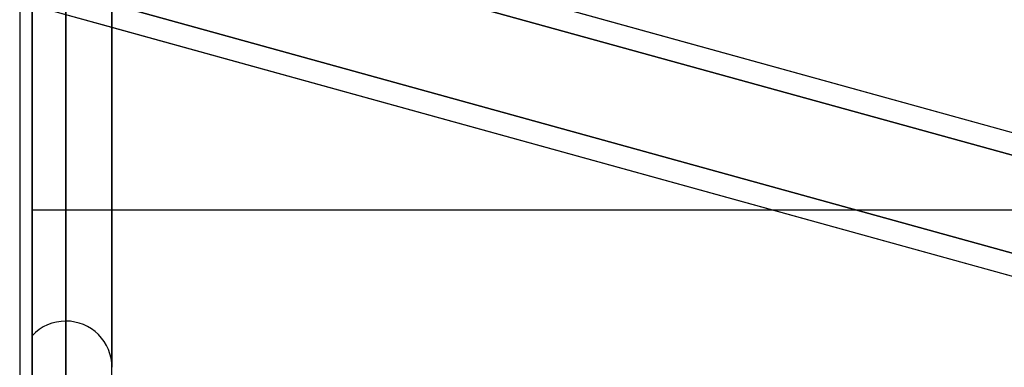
# Model space of a CAD drawing. Header units: millimetres. Extents: x -52 to 132, y -156 to 156.
# Tile 25 of 77: x 24.35 to 35.02, y -33.2 to -29.44. Entities that reach past the tile are written whole.
import ezdxf

# ---------------------------------------------------------------- set-up
doc = ezdxf.new("R2010")
doc.units = ezdxf.units.MM
doc.layers.add('MAIN-1', color=7, linetype='Continuous')

msp = doc.modelspace()

# ---------------------------------------------------------------- linework, layer by layer
at = {"layer": 'MAIN-1'}
for p, q in [((24.35, 0), (24.35, -75.632)), ((24.35, 0), (24.35, -75.632)), ((24.85, 0), (24.85, -75.441)), ((24.85, 0), (24.85, -76.102)), ((25.35, -75.632), (25.35, 0)), ((25.35, -75.632), (25.35, 0)), ((24.85, -76.102), (24.85, 0)), ((24.485, -31.5), (24.485, -24.233)), ((24.85, -32.7), (24.85, -25.146)), ((24.485, -25.198), (24.485, -32.858)), ((24.485, -25.198), (24.485, -32.858)), ((25.35, -25.378), (25.35, -33.2)), ((25.35, -33.2), (25.35, -25.378)), ((24.485, -33.542), (24.485, -25.683)), ((24.85, -25.856), (24.85, -33.7)), ((24.485, -27.427), (24.485, -36)), ((24.485, -36), (24.485, -27.427)), ((24.85, -75.441), (24.85, -27.697)), ((25.399, -27.976), (37.15, -31.222)), ((25.399, -27.976), (63.45, -38.486)), ((37.176, -31.477), (25.305, -28.198)), ((25.35, -28.21), (37.15, -31.47)), ((24.85, -37.7), (24.85, -28.695)), ((24.35, -28.925), (24.35, -38.2)), ((24.35, -28.925), (24.35, -38.2)), ((25.35, -38.2), (25.35, -29.012)), ((25.35, -38.2), (25.35, -29.012)), ((24.65, -29.325), (62.701, -39.836)), ((24.65, -29.325), (25.35, -29.519)), ((24.85, -29.342), (24.85, -38.7)), ((25.265, -29.247), (37.158, -32.532)), ((37.158, -32.532), (25.265, -29.247)), ((25.35, -29.519), (37.15, -32.778)), ((25.35, -31.5), (24.485, -31.5)), ((32.523, -31.5), (25.35, -31.5)), ((38.157, -31.5), (32.523, -31.5))]:
    msp.add_line(p, q, dxfattribs=at)
for start, end in [(90, 136.8864), (359.9999, 90)]:
    msp.add_arc((24.85, -33.2), 0.5, start, end, dxfattribs=at)

doc.saveas('drawing.dxf')
